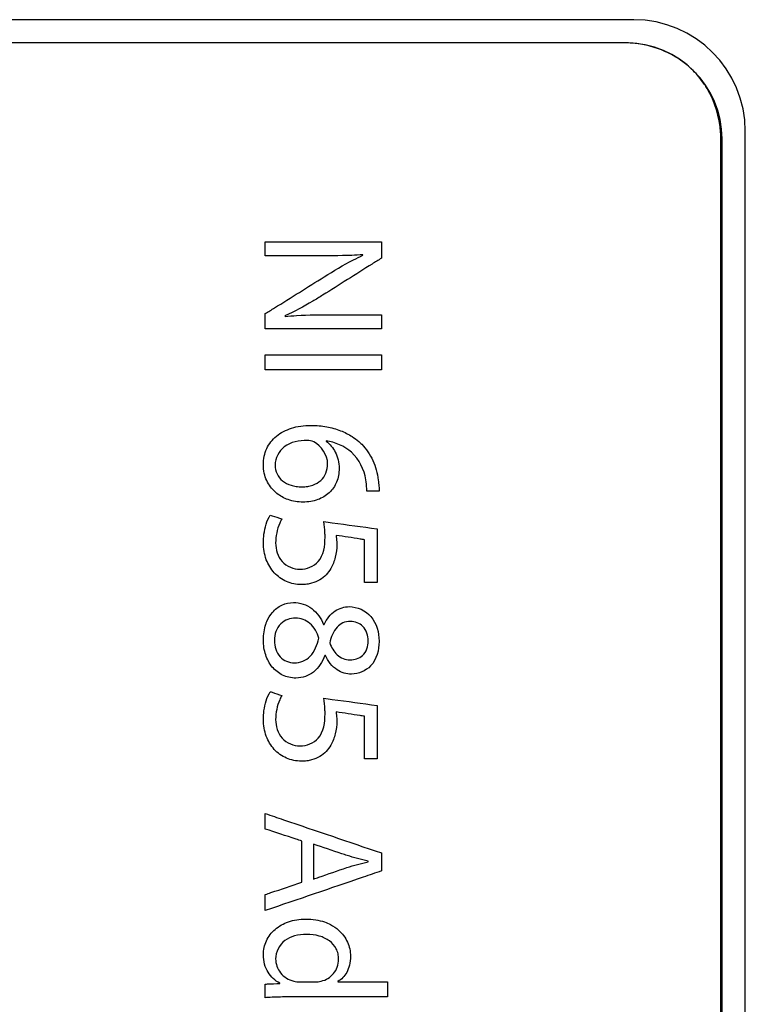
# Model space of a CAD drawing. Header units: inches. Extents: x 0 to 22, y 0 to 17.
# Tile 17 of 29: x 11.121 to 11.589, y 8.639 to 9.275. Entities that reach past the tile are written whole.
import ezdxf

# ---------------------------------------------------------------- set-up
doc = ezdxf.new("R2010")
doc.units = ezdxf.units.IN
doc.header["$LTSCALE"] = 1.21
doc.header["$MEASUREMENT"] = 0
doc.layers.get('0').update_dxf_attribs({"linetype": 'CONTINUOUS'})
doc.layers.add('DATUMCURVES', color=7, linetype='CONTINUOUS')

msp = doc.modelspace()

# ---------------------------------------------------------------- linework, layer by layer
at = {"color": 7, "linetype": 'CONTINUOUS'}
for p, q in [((11.51681, 9.27479), (10.72481, 9.27479)), ((11.51181, 9.25979), (10.72981, 9.25979)), ((11.57381, 7.32179), (11.57381, 9.19779)), ((11.58881, 7.31679), (11.58881, 9.20279))]:
    msp.add_line(p, q, dxfattribs=at)
for centre, radius in [((11.51681, 9.20279), 0.072), ((11.51181, 9.19779), 0.062)]:
    msp.add_arc(centre, radius, 0, 90, dxfattribs=at)
at = {"layer": 'DATUMCURVES', "color": 40, "linetype": 'CONTINUOUS'}
for points, knots in [([(11.5109, 9.25979, 0.394), (11.47023, 9.25979, 0.394), (11.2099, 9.25979, 0.394), (10.94957, 9.25979, 0.394), (10.72991, 9.25979, 0.394)], [0, 0, 0, 0, 0.15625, 1, 1, 1, 1]), ([(11.55879, 9.23794, 0.394), (11.55764, 9.23933, 0.394), (11.55522, 9.242, 0.394), (11.55255, 9.24442, 0.394), (11.55116, 9.24557, 0.394)], [0, 0, 0, 0, 0.499078, 1, 1, 1, 1]), ([(11.57301, 7.32226, 0.394), (11.57301, 7.41994, 0.394), (11.57301, 8.04507, 0.394), (11.57301, 8.6702, 0.394), (11.57301, 9.19765, 0.394)], [0, 0, 0, 0, 0.15625, 1, 1, 1, 1]), ([(11.27921, 9.13145, 0.394), (11.28311, 9.13145, 0.394), (11.30806, 9.13145, 0.394), (11.33301, 9.13145, 0.394), (11.35406, 9.13145, 0.394)], [0, 0, 0, 0, 0.15625, 1, 1, 1, 1]), ([(11.27921, 9.12234, 0.394), (11.27921, 9.12281, 0.394), (11.27921, 9.12585, 0.394), (11.27921, 9.12889, 0.394), (11.27921, 9.13145, 0.394)], [0, 0, 0, 0, 0.15625, 1, 1, 1, 1]), ([(11.35406, 9.13145, 0.394), (11.35406, 9.1309, 0.394), (11.35406, 9.12734, 0.394), (11.35406, 9.12379, 0.394), (11.35406, 9.12079, 0.394)], [0, 0, 0, 0, 0.15625, 1, 1, 1, 1]), ([(11.31119, 9.12234, 0.394), (11.30953, 9.12234, 0.394), (11.29887, 9.12234, 0.394), (11.2882, 9.12234, 0.394), (11.27921, 9.12234, 0.394)], [0, 0, 0, 0, 0.15625, 1, 1, 1, 1]), ([(11.34206, 9.12301, 0.394), (11.33971, 9.12287, 0.394), (11.32943, 9.12237, 0.394), (11.31913, 9.12234, 0.394), (11.31119, 9.12234, 0.394)], [0, 0, 0, 0, 0.228801, 1, 1, 1, 1]), ([(11.35406, 9.12079, 0.394), (11.35209, 9.11955, 0.394), (11.33946, 9.11159, 0.394), (11.32684, 9.10363, 0.394), (11.31619, 9.09692, 0.394)], [0, 0, 0, 0, 0.15625, 1, 1, 1, 1]), ([(11.31719, 9.1088, 0.394), (11.32334, 9.11265, 0.394), (11.33153, 9.11755, 0.394), (11.3401, 9.12174, 0.394), (11.34218, 9.12268, 0.394)], [0, 0, 0, 0, 0.760848, 1, 1, 1, 1]), ([(11.27921, 9.08504, 0.394), (11.28119, 9.08628, 0.394), (11.29385, 9.0942, 0.394), (11.30651, 9.10212, 0.394), (11.31719, 9.1088, 0.394)], [0, 0, 0, 0, 0.15625, 1, 1, 1, 1]), ([(11.31619, 9.09692, 0.394), (11.31407, 9.0956, 0.394), (11.30617, 9.09078, 0.394), (11.29804, 9.08632, 0.394), (11.29187, 9.08359, 0.394)], [0, 0, 0, 0, 0.270389, 1, 1, 1, 1]), ([(11.27921, 9.07526, 0.394), (11.27921, 9.07577, 0.394), (11.27921, 9.07903, 0.394), (11.27921, 9.08229, 0.394), (11.27921, 9.08504, 0.394)], [0, 0, 0, 0, 0.15625, 1, 1, 1, 1]), ([(11.29198, 9.08325, 0.394), (11.29444, 9.08347, 0.394), (11.30464, 9.08423, 0.394), (11.31487, 9.08436, 0.394), (11.32263, 9.08436, 0.394)], [0, 0, 0, 0, 0.24129, 1, 1, 1, 1]), ([(11.32263, 9.08436, 0.394), (11.32427, 9.08436, 0.394), (11.33474, 9.08436, 0.394), (11.34522, 9.08436, 0.394), (11.35406, 9.08436, 0.394)], [0, 0, 0, 0, 0.15625, 1, 1, 1, 1]), ([(11.35406, 9.08436, 0.394), (11.35406, 9.08388, 0.394), (11.35406, 9.08085, 0.394), (11.35406, 9.07782, 0.394), (11.35406, 9.07526, 0.394)], [0, 0, 0, 0, 0.15625, 1, 1, 1, 1]), ([(11.35406, 9.07526, 0.394), (11.35016, 9.07526, 0.394), (11.32521, 9.07526, 0.394), (11.30026, 9.07526, 0.394), (11.27921, 9.07526, 0.394)], [0, 0, 0, 0, 0.15625, 1, 1, 1, 1]), ([(11.27921, 9.04869, 0.394), (11.27921, 9.0492, 0.394), (11.27921, 9.05245, 0.394), (11.27921, 9.05571, 0.394), (11.27921, 9.05845, 0.394)], [0, 0, 0, 0, 0.15625, 1, 1, 1, 1]), ([(11.27921, 9.05845, 0.394), (11.28311, 9.05845, 0.394), (11.30806, 9.05845, 0.394), (11.33301, 9.05845, 0.394), (11.35406, 9.05845, 0.394)], [0, 0, 0, 0, 0.15625, 1, 1, 1, 1]), ([(11.35406, 9.05845, 0.394), (11.35406, 9.05794, 0.394), (11.35406, 9.05469, 0.394), (11.35406, 9.05143, 0.394), (11.35406, 9.04869, 0.394)], [0, 0, 0, 0, 0.15625, 1, 1, 1, 1]), ([(11.35406, 9.04869, 0.394), (11.35016, 9.04869, 0.394), (11.32521, 9.04869, 0.394), (11.30026, 9.04869, 0.394), (11.27921, 9.04869, 0.394)], [0, 0, 0, 0, 0.15625, 1, 1, 1, 1]), ([(11.28667, 8.96899, 0.394), (11.28636, 8.96924, 0.394), (11.28362, 8.97152, 0.394), (11.28038, 8.97583, 0.394), (11.27833, 8.98218, 0.394), (11.27781, 8.9875, 0.394), (11.27833, 8.99289, 0.394), (11.28046, 8.99956, 0.394), (11.28606, 9.00674, 0.394), (11.29441, 9.01091, 0.394), (11.3022, 9.01262, 0.394), (11.30824, 9.013, 0.394), (11.31386, 9.01275, 0.394), (11.32026, 9.01189, 0.394), (11.32758, 9.00985, 0.394), (11.33445, 9.00637, 0.394), (11.33814, 9.00362, 0.394), (11.33947, 9.00247, 0.394)], [0, 0, 0, 0, 0.011926, 0.107532, 0.158269, 0.212906, 0.268751, 0.321384, 0.423797, 0.534839, 0.597203, 0.665255, 0.717783, 0.767754, 0.860949, 0.946761, 1, 1, 1, 1]), ([(11.3063, 9.00324, 0.394), (11.30117, 9.00318, 0.394), (11.2908, 9.00164, 0.394), (11.28554, 8.99173, 0.394), (11.28554, 8.98735, 0.394)], [0, 0, 0, 0, 0.539793, 1, 1, 1, 1]), ([(11.31841, 9.00268, 0.394), (11.32089, 9.00085, 0.394), (11.3241, 8.99698, 0.394), (11.32644, 8.99066, 0.394), (11.32702, 8.98548, 0.394), (11.32658, 8.98058, 0.394), (11.32495, 8.975, 0.394), (11.3208, 8.96893, 0.394), (11.3144, 8.96515, 0.394), (11.30845, 8.96363, 0.394), (11.30356, 8.96324, 0.394), (11.29861, 8.96365, 0.394), (11.29277, 8.96516, 0.394), (11.28884, 8.96727, 0.394), (11.28667, 8.96899, 0.394)], [0, 0, 0, 0, 0.125322, 0.195447, 0.272292, 0.334914, 0.394089, 0.507242, 0.624, 0.687417, 0.755629, 0.82256, 0.888207, 1, 1, 1, 1]), ([(11.34406, 8.97781, 0.394), (11.34302, 8.98438, 0.394), (11.33694, 8.99689, 0.394), (11.32435, 9.00208, 0.394), (11.31841, 9.0029, 0.394)], [0, 0, 0, 0, 0.526167, 1, 1, 1, 1]), ([(11.33947, 9.00247, 0.394), (11.34014, 9.0019, 0.394), (11.34385, 8.99843, 0.394), (11.34798, 8.99227, 0.394), (11.35096, 8.98417, 0.394), (11.35198, 8.97849, 0.394), (11.35253, 8.9739, 0.394), (11.35261, 8.97152, 0.394), (11.35261, 8.97048, 0.394)], [0, 0, 0, 0, 0.073959, 0.427661, 0.610321, 0.799512, 0.912077, 1, 1, 1, 1]), ([(11.28554, 8.98724, 0.394), (11.28554, 8.9853, 0.394), (11.28634, 8.98139, 0.394), (11.2902, 8.97667, 0.394), (11.29488, 8.97436, 0.394), (11.29923, 8.97341, 0.394), (11.30285, 8.97316, 0.394), (11.30645, 8.97341, 0.394), (11.3107, 8.9744, 0.394), (11.31525, 8.97691, 0.394), (11.31877, 8.98201, 0.394), (11.31941, 8.98606, 0.394), (11.31941, 8.98814, 0.394)], [0, 0, 0, 0, 0.117112, 0.230694, 0.354572, 0.423568, 0.498183, 0.572152, 0.639582, 0.760191, 0.874996, 1, 1, 1, 1]), ([(11.34462, 8.97048, 0.394), (11.34465, 8.97101, 0.394), (11.34467, 8.97347, 0.394), (11.34437, 8.97591, 0.394), (11.34406, 8.97781, 0.394)], [0, 0, 0, 0, 0.216894, 1, 1, 1, 1]), ([(11.35261, 8.97048, 0.394), (11.3522, 8.97048, 0.394), (11.34953, 8.97048, 0.394), (11.34687, 8.97048, 0.394), (11.34462, 8.97048, 0.394)], [0, 0, 0, 0, 0.15625, 1, 1, 1, 1]), ([(11.27799, 8.93702, 0.394), (11.27799, 8.9389, 0.394), (11.27843, 8.94509, 0.394), (11.28013, 8.95133, 0.394), (11.28243, 8.95501, 0.394)], [0, 0, 0, 0, 0.302848, 1, 1, 1, 1]), ([(11.28243, 8.95501, 0.394), (11.28282, 8.95488, 0.394), (11.2853, 8.95406, 0.394), (11.28778, 8.95325, 0.394), (11.28987, 8.95256, 0.394)], [0, 0, 0, 0, 0.15625, 1, 1, 1, 1]), ([(11.28987, 8.95256, 0.394), (11.28935, 8.95168, 0.394), (11.287, 8.94683, 0.394), (11.28588, 8.94137, 0.394), (11.28588, 8.93702, 0.394)], [0, 0, 0, 0, 0.190906, 1, 1, 1, 1]), ([(11.31774, 8.94068, 0.394), (11.31774, 8.94168, 0.394), (11.31768, 8.94506, 0.394), (11.31736, 8.94843, 0.394), (11.31696, 8.95079, 0.394)], [0, 0, 0, 0, 0.294349, 1, 1, 1, 1]), ([(11.31696, 8.95079, 0.394), (11.31876, 8.95054, 0.394), (11.33023, 8.94899, 0.394), (11.34171, 8.94743, 0.394), (11.35139, 8.94612, 0.394)], [0, 0, 0, 0, 0.15625, 1, 1, 1, 1]), ([(11.35139, 8.94612, 0.394), (11.35139, 8.94432, 0.394), (11.35139, 8.93281, 0.394), (11.35139, 8.9213, 0.394), (11.35139, 8.91159, 0.394)], [0, 0, 0, 0, 0.15625, 1, 1, 1, 1]), ([(11.3253, 8.93602, 0.394), (11.3253, 8.93326, 0.394), (11.32475, 8.92783, 0.394), (11.32211, 8.9212, 0.394), (11.31859, 8.91623, 0.394), (11.31435, 8.91289, 0.394), (11.30994, 8.91106, 0.394), (11.30593, 8.91028, 0.394), (11.30205, 8.91005, 0.394), (11.29756, 8.91048, 0.394), (11.29128, 8.91245, 0.394), (11.28443, 8.91734, 0.394), (11.27911, 8.92631, 0.394), (11.27799, 8.93336, 0.394), (11.27799, 8.93702, 0.394)], [0, 0, 0, 0, 0.104606, 0.204147, 0.266831, 0.333343, 0.405733, 0.445293, 0.487782, 0.552618, 0.614772, 0.735887, 0.861516, 1, 1, 1, 1]), ([(11.28588, 8.93702, 0.394), (11.28588, 8.9328, 0.394), (11.2885, 8.92379, 0.394), (11.29744, 8.91998, 0.394), (11.30164, 8.92003, 0.394)], [0, 0, 0, 0, 0.501397, 1, 1, 1, 1]), ([(11.30164, 8.92003, 0.394), (11.30586, 8.92003, 0.394), (11.31633, 8.92421, 0.394), (11.31774, 8.93524, 0.394), (11.31774, 8.94068, 0.394)], [0, 0, 0, 0, 0.436472, 1, 1, 1, 1]), ([(11.34317, 8.93912, 0.394), (11.34222, 8.93927, 0.394), (11.33611, 8.94019, 0.394), (11.33, 8.94112, 0.394), (11.32485, 8.9419, 0.394)], [0, 0, 0, 0, 0.15625, 1, 1, 1, 1]), ([(11.32485, 8.9419, 0.394), (11.32503, 8.94055, 0.394), (11.32527, 8.93859, 0.394), (11.3253, 8.93662, 0.394), (11.3253, 8.93602, 0.394)], [0, 0, 0, 0, 0.693193, 1, 1, 1, 1]), ([(11.34317, 8.91159, 0.394), (11.34317, 8.91302, 0.394), (11.34317, 8.9222, 0.394), (11.34317, 8.93138, 0.394), (11.34317, 8.93912, 0.394)], [0, 0, 0, 0, 0.15625, 1, 1, 1, 1]), ([(11.35139, 8.91159, 0.394), (11.35097, 8.91159, 0.394), (11.34823, 8.91159, 0.394), (11.34549, 8.91159, 0.394), (11.34317, 8.91159, 0.394)], [0, 0, 0, 0, 0.15625, 1, 1, 1, 1]), ([(11.28023, 8.88632, 0.394), (11.28111, 8.88841, 0.394), (11.28363, 8.89268, 0.394), (11.28962, 8.89743, 0.394), (11.29486, 8.89857, 0.394), (11.29742, 8.89857, 0.394)], [0, 0, 0, 0, 0.304154, 0.655524, 1, 1, 1, 1]), ([(11.29742, 8.89857, 0.394), (11.30153, 8.89857, 0.394), (11.31027, 8.8958, 0.394), (11.31515, 8.88832, 0.394), (11.31685, 8.88435, 0.394)], [0, 0, 0, 0, 0.487679, 1, 1, 1, 1]), ([(11.31719, 8.88435, 0.394), (11.31879, 8.88779, 0.394), (11.32315, 8.89374, 0.394), (11.33026, 8.8959, 0.394), (11.3334, 8.8959, 0.394)], [0, 0, 0, 0, 0.546697, 1, 1, 1, 1]), ([(11.3334, 8.8959, 0.394), (11.3385, 8.8959, 0.394), (11.34969, 8.89068, 0.394), (11.35261, 8.87917, 0.394), (11.35261, 8.87358, 0.394)], [0, 0, 0, 0, 0.477183, 1, 1, 1, 1]), ([(11.31763, 8.86436, 0.394), (11.31605, 8.86034, 0.394), (11.31251, 8.85464, 0.394), (11.3051, 8.85044, 0.394), (11.2995, 8.84958, 0.394), (11.29449, 8.85012, 0.394), (11.28898, 8.852, 0.394), (11.28316, 8.85666, 0.394), (11.27967, 8.86333, 0.394), (11.27823, 8.8694, 0.394), (11.27786, 8.87447, 0.394), (11.27823, 8.87959, 0.394), (11.27917, 8.88357, 0.394), (11.27998, 8.88572, 0.394), (11.28023, 8.88632, 0.394)], [0, 0, 0, 0, 0.177146, 0.258047, 0.342005, 0.404293, 0.463262, 0.578265, 0.699357, 0.764397, 0.832876, 0.906495, 0.973603, 1, 1, 1, 1]), ([(11.29875, 8.88845, 0.394), (11.29536, 8.88861, 0.394), (11.2876, 8.88577, 0.394), (11.28509, 8.87795, 0.394), (11.28509, 8.87413, 0.394)], [0, 0, 0, 0, 0.470561, 1, 1, 1, 1]), ([(11.31375, 8.87546, 0.394), (11.3127, 8.87907, 0.394), (11.30927, 8.88581, 0.394), (11.302, 8.88845, 0.394), (11.29875, 8.88845, 0.394)], [0, 0, 0, 0, 0.53668, 1, 1, 1, 1]), ([(11.34562, 8.8738, 0.394), (11.34562, 8.87711, 0.394), (11.34402, 8.88233, 0.394), (11.33856, 8.88583, 0.394), (11.33394, 8.88661, 0.394), (11.32916, 8.88582, 0.394), (11.32357, 8.8814, 0.394), (11.3217, 8.87617, 0.394), (11.32074, 8.87258, 0.394)], [0, 0, 0, 0, 0.251309, 0.362629, 0.476604, 0.600687, 0.718319, 1, 1, 1, 1]), ([(11.28509, 8.87402, 0.394), (11.28509, 8.87031, 0.394), (11.28713, 8.86263, 0.394), (11.29463, 8.85959, 0.394), (11.29797, 8.85959, 0.394)], [0, 0, 0, 0, 0.525683, 1, 1, 1, 1]), ([(11.29797, 8.85959, 0.394), (11.30163, 8.85959, 0.394), (11.30995, 8.86321, 0.394), (11.31257, 8.87132, 0.394), (11.31375, 8.87546, 0.394)], [0, 0, 0, 0, 0.459126, 1, 1, 1, 1]), ([(11.35261, 8.87346, 0.394), (11.35261, 8.86789, 0.394), (11.34978, 8.85685, 0.394), (11.3361, 8.85101, 0.394), (11.32425, 8.85446, 0.394), (11.31966, 8.86071, 0.394), (11.31797, 8.86436, 0.394)], [0, 0, 0, 0, 0.322754, 0.581436, 0.766769, 1, 1, 1, 1]), ([(11.32074, 8.87258, 0.394), (11.32173, 8.86967, 0.394), (11.32407, 8.86547, 0.394), (11.32929, 8.86212, 0.394), (11.33376, 8.86134, 0.394), (11.33819, 8.86202, 0.394), (11.34386, 8.86503, 0.394), (11.34562, 8.87035, 0.394), (11.34562, 8.87369, 0.394)], [0, 0, 0, 0, 0.250326, 0.368856, 0.493473, 0.610754, 0.728278, 1, 1, 1, 1]), ([(11.27799, 8.82302, 0.394), (11.27799, 8.8249, 0.394), (11.27843, 8.83109, 0.394), (11.28013, 8.83733, 0.394), (11.28243, 8.841, 0.394)], [0, 0, 0, 0, 0.302868, 1, 1, 1, 1]), ([(11.28243, 8.841, 0.394), (11.28282, 8.84088, 0.394), (11.2853, 8.84006, 0.394), (11.28778, 8.83925, 0.394), (11.28987, 8.83856, 0.394)], [0, 0, 0, 0, 0.15625, 1, 1, 1, 1]), ([(11.28987, 8.83856, 0.394), (11.28935, 8.83768, 0.394), (11.287, 8.83283, 0.394), (11.28588, 8.82737, 0.394), (11.28588, 8.82302, 0.394)], [0, 0, 0, 0, 0.190939, 1, 1, 1, 1]), ([(11.31774, 8.82668, 0.394), (11.31774, 8.82768, 0.394), (11.31768, 8.83106, 0.394), (11.31736, 8.83443, 0.394), (11.31696, 8.83679, 0.394)], [0, 0, 0, 0, 0.294176, 1, 1, 1, 1]), ([(11.31696, 8.83679, 0.394), (11.31876, 8.83654, 0.394), (11.33023, 8.83499, 0.394), (11.34171, 8.83343, 0.394), (11.35139, 8.83212, 0.394)], [0, 0, 0, 0, 0.15625, 1, 1, 1, 1]), ([(11.35139, 8.83212, 0.394), (11.35139, 8.83032, 0.394), (11.35139, 8.81881, 0.394), (11.35139, 8.8073, 0.394), (11.35139, 8.79759, 0.394)], [0, 0, 0, 0, 0.15625, 1, 1, 1, 1]), ([(11.3253, 8.82202, 0.394), (11.3253, 8.81926, 0.394), (11.32475, 8.81383, 0.394), (11.32211, 8.8072, 0.394), (11.31859, 8.80223, 0.394), (11.31435, 8.79888, 0.394), (11.30994, 8.79705, 0.394), (11.30593, 8.79627, 0.394), (11.30205, 8.79603, 0.394), (11.29756, 8.79647, 0.394), (11.29127, 8.79844, 0.394), (11.28443, 8.80334, 0.394), (11.27911, 8.81231, 0.394), (11.27799, 8.81937, 0.394), (11.27799, 8.82302, 0.394)], [0, 0, 0, 0, 0.104588, 0.204112, 0.266807, 0.333345, 0.405746, 0.445304, 0.487786, 0.552612, 0.614767, 0.73592, 0.861585, 1, 1, 1, 1]), ([(11.28588, 8.82302, 0.394), (11.28588, 8.81879, 0.394), (11.28849, 8.80978, 0.394), (11.29744, 8.80598, 0.394), (11.30164, 8.80603, 0.394)], [0, 0, 0, 0, 0.501535, 1, 1, 1, 1]), ([(11.30164, 8.80603, 0.394), (11.30586, 8.80603, 0.394), (11.31633, 8.81021, 0.394), (11.31774, 8.82124, 0.394), (11.31774, 8.82668, 0.394)], [0, 0, 0, 0, 0.43646, 1, 1, 1, 1]), ([(11.34317, 8.82514, 0.394), (11.34222, 8.82528, 0.394), (11.33611, 8.8262, 0.394), (11.33, 8.82713, 0.394), (11.32485, 8.8279, 0.394)], [0, 0, 0, 0, 0.15625, 1, 1, 1, 1]), ([(11.32485, 8.8279, 0.394), (11.32503, 8.82655, 0.394), (11.32527, 8.82459, 0.394), (11.3253, 8.82262, 0.394), (11.3253, 8.82202, 0.394)], [0, 0, 0, 0, 0.694084, 1, 1, 1, 1]), ([(11.34317, 8.79759, 0.394), (11.34317, 8.79902, 0.394), (11.34317, 8.80821, 0.394), (11.34317, 8.81739, 0.394), (11.34317, 8.82514, 0.394)], [0, 0, 0, 0, 0.15625, 1, 1, 1, 1]), ([(11.35139, 8.79759, 0.394), (11.35097, 8.79759, 0.394), (11.34823, 8.79759, 0.394), (11.34549, 8.79759, 0.394), (11.34317, 8.79759, 0.394)], [0, 0, 0, 0, 0.15625, 1, 1, 1, 1]), ([(11.27921, 8.75235, 0.394), (11.27921, 8.75287, 0.394), (11.27921, 8.7562, 0.394), (11.27921, 8.75953, 0.394), (11.27921, 8.76234, 0.394)], [0, 0, 0, 0, 0.15625, 1, 1, 1, 1]), ([(11.27921, 8.76234, 0.394), (11.28311, 8.76101, 0.394), (11.30806, 8.75254, 0.394), (11.33301, 8.74407, 0.394), (11.35406, 8.73692, 0.394)], [0, 0, 0, 0, 0.15625, 1, 1, 1, 1]), ([(11.30275, 8.74457, 0.394), (11.30152, 8.74498, 0.394), (11.29368, 8.74757, 0.394), (11.28583, 8.75017, 0.394), (11.27921, 8.75235, 0.394)], [0, 0, 0, 0, 0.15625, 1, 1, 1, 1]), ([(11.30275, 8.71804, 0.394), (11.30275, 8.71942, 0.394), (11.30275, 8.72826, 0.394), (11.30275, 8.73711, 0.394), (11.30275, 8.74457, 0.394)], [0, 0, 0, 0, 0.15625, 1, 1, 1, 1]), ([(11.33196, 8.73524, 0.394), (11.33083, 8.73562, 0.394), (11.32361, 8.73807, 0.394), (11.31639, 8.74051, 0.394), (11.3103, 8.74258, 0.394)], [0, 0, 0, 0, 0.15625, 1, 1, 1, 1]), ([(11.3103, 8.74258, 0.394), (11.3103, 8.7414, 0.394), (11.3103, 8.73389, 0.394), (11.3103, 8.72637, 0.394), (11.3103, 8.72003, 0.394)], [0, 0, 0, 0, 0.15625, 1, 1, 1, 1]), ([(11.35406, 8.73692, 0.394), (11.35406, 8.73631, 0.394), (11.35406, 8.73242, 0.394), (11.35406, 8.72854, 0.394), (11.35406, 8.72526, 0.394)], [0, 0, 0, 0, 0.15625, 1, 1, 1, 1]), ([(11.3103, 8.72003, 0.394), (11.31143, 8.72042, 0.394), (11.31861, 8.7229, 0.394), (11.32579, 8.72539, 0.394), (11.33185, 8.72748, 0.394)], [0, 0, 0, 0, 0.15625, 1, 1, 1, 1]), ([(11.35406, 8.72526, 0.394), (11.35016, 8.72393, 0.394), (11.32521, 8.71541, 0.394), (11.30026, 8.70689, 0.394), (11.27921, 8.6997, 0.394)], [0, 0, 0, 0, 0.15625, 1, 1, 1, 1]), ([(11.27921, 8.71004, 0.394), (11.28043, 8.71045, 0.394), (11.28828, 8.71312, 0.394), (11.29613, 8.71579, 0.394), (11.30275, 8.71804, 0.394)], [0, 0, 0, 0, 0.15625, 1, 1, 1, 1]), ([(11.27921, 8.6997, 0.394), (11.27921, 8.70024, 0.394), (11.27921, 8.70369, 0.394), (11.27921, 8.70713, 0.394), (11.27921, 8.71004, 0.394)], [0, 0, 0, 0, 0.15625, 1, 1, 1, 1]), ([(11.28853, 8.65292, 0.394), (11.28548, 8.65445, 0.394), (11.28136, 8.6583, 0.394), (11.27848, 8.66512, 0.394), (11.27778, 8.67066, 0.394), (11.27831, 8.67585, 0.394), (11.28029, 8.68176, 0.394), (11.28528, 8.68824, 0.394), (11.29265, 8.69226, 0.394), (11.29956, 8.69396, 0.394), (11.30549, 8.69438, 0.394), (11.31156, 8.69397, 0.394), (11.31692, 8.69266, 0.394), (11.32003, 8.69132, 0.394), (11.32128, 8.69067, 0.394)], [0, 0, 0, 0, 0.130663, 0.202238, 0.28114, 0.341783, 0.400615, 0.518123, 0.644741, 0.714414, 0.789467, 0.871483, 0.946435, 1, 1, 1, 1]), ([(11.32128, 8.69067, 0.394), (11.32315, 8.68969, 0.394), (11.3276, 8.68669, 0.394), (11.33185, 8.68101, 0.394), (11.33385, 8.67492, 0.394), (11.33437, 8.66982, 0.394), (11.33378, 8.66461, 0.394), (11.33157, 8.6587, 0.394), (11.32844, 8.65524, 0.394), (11.32607, 8.65393, 0.394)], [0, 0, 0, 0, 0.142166, 0.358747, 0.465592, 0.573968, 0.704029, 0.816326, 1, 1, 1, 1]), ([(11.2981, 8.68333, 0.394), (11.29583, 8.68271, 0.394), (11.28947, 8.68006, 0.394), (11.28588, 8.67289, 0.394), (11.28588, 8.66848, 0.394)], [0, 0, 0, 0, 0.347221, 1, 1, 1, 1]), ([(11.3153, 8.65414, 0.394), (11.31831, 8.65486, 0.394), (11.32268, 8.65751, 0.394), (11.32595, 8.66316, 0.394), (11.32671, 8.66773, 0.394), (11.32627, 8.6718, 0.394), (11.3247, 8.67613, 0.394), (11.32072, 8.68063, 0.394), (11.31383, 8.68373, 0.394), (11.306, 8.68467, 0.394), (11.30063, 8.68402, 0.394), (11.2981, 8.68333, 0.394)], [0, 0, 0, 0, 0.164596, 0.250187, 0.342081, 0.406295, 0.466551, 0.584974, 0.714168, 0.860996, 1, 1, 1, 1]), ([(11.28588, 8.66848, 0.394), (11.28588, 8.66532, 0.394), (11.28817, 8.65858, 0.394), (11.29427, 8.65495, 0.394), (11.29753, 8.65414, 0.394)], [0, 0, 0, 0, 0.484766, 1, 1, 1, 1]), ([(11.27921, 8.65226, 0.394), (11.27969, 8.65228, 0.394), (11.2828, 8.65243, 0.394), (11.28591, 8.65258, 0.394), (11.28853, 8.6527, 0.394)], [0, 0, 0, 0, 0.15625, 1, 1, 1, 1]), ([(11.27921, 8.64348, 0.394), (11.27921, 8.64394, 0.394), (11.27921, 8.64686, 0.394), (11.27921, 8.64979, 0.394), (11.27921, 8.65226, 0.394)], [0, 0, 0, 0, 0.15625, 1, 1, 1, 1]), ([(11.30175, 8.65369, 0.394), (11.30224, 8.65369, 0.394), (11.30535, 8.65369, 0.394), (11.30846, 8.65369, 0.394), (11.31108, 8.65369, 0.394)], [0, 0, 0, 0, 0.15625, 1, 1, 1, 1]), ([(11.32607, 8.65369, 0.394), (11.32774, 8.65369, 0.394), (11.3384, 8.65369, 0.394), (11.34906, 8.65369, 0.394), (11.35805, 8.65369, 0.394)], [0, 0, 0, 0, 0.15625, 1, 1, 1, 1]), ([(11.35805, 8.65369, 0.394), (11.35805, 8.65319, 0.394), (11.35805, 8.64993, 0.394), (11.35805, 8.64668, 0.394), (11.35805, 8.64393, 0.394)], [0, 0, 0, 0, 0.15625, 1, 1, 1, 1]), ([(11.29309, 8.64393, 0.394), (11.28948, 8.64393, 0.394), (11.28484, 8.64387, 0.394), (11.28022, 8.64358, 0.394), (11.27921, 8.64348, 0.394)], [0, 0, 0, 0, 0.780425, 1, 1, 1, 1]), ([(11.35805, 8.64393, 0.394), (11.35467, 8.64393, 0.394), (11.33302, 8.64393, 0.394), (11.31136, 8.64393, 0.394), (11.29309, 8.64393, 0.394)], [0, 0, 0, 0, 0.15625, 1, 1, 1, 1])]:
    msp.add_open_spline(points, degree=3, knots=knots, dxfattribs=at)
for points in [[(11.51162, 9.25979, 0.394), (11.51138, 9.25979, 0.394), (11.51114, 9.25979, 0.394), (11.5109, 9.25979, 0.394)], [(11.51539, 9.25967, 0.394), (11.51413, 9.25975, 0.394), (11.51287, 9.25979, 0.394), (11.51162, 9.25979, 0.394)], [(11.52473, 9.25833, 0.394), (11.52163, 9.25902, 0.394), (11.51851, 9.25946, 0.394), (11.51539, 9.25967, 0.394)], [(11.52656, 9.2579, 0.394), (11.52595, 9.25805, 0.394), (11.52534, 9.2582, 0.394), (11.52473, 9.25833, 0.394)], [(11.53744, 9.25409, 0.394), (11.53393, 9.25569, 0.394), (11.53027, 9.25697, 0.394), (11.52656, 9.2579, 0.394)], [(11.53982, 9.25295, 0.394), (11.53904, 9.25335, 0.394), (11.53824, 9.25373, 0.394), (11.53744, 9.25409, 0.394)], [(11.54964, 9.24679, 0.394), (11.54657, 9.24915, 0.394), (11.54328, 9.25121, 0.394), (11.53982, 9.25295, 0.394)], [(11.55116, 9.24557, 0.394), (11.55066, 9.24598, 0.394), (11.55015, 9.24639, 0.394), (11.54964, 9.24679, 0.394)], [(11.56236, 9.23314, 0.394), (11.56125, 9.2348, 0.394), (11.56006, 9.2364, 0.394), (11.55879, 9.23794, 0.394)], [(11.56413, 9.23033, 0.394), (11.56357, 9.23128, 0.394), (11.56298, 9.23222, 0.394), (11.56236, 9.23314, 0.394)], [(11.57289, 9.20215, 0.394), (11.57226, 9.21188, 0.394), (11.56923, 9.22173, 0.394), (11.56413, 9.23033, 0.394)], [(11.57301, 9.19837, 0.394), (11.57301, 9.19963, 0.394), (11.57297, 9.20089, 0.394), (11.57289, 9.20215, 0.394)], [(11.57301, 9.19765, 0.394), (11.57301, 9.19789, 0.394), (11.57301, 9.19813, 0.394), (11.57301, 9.19837, 0.394)], [(11.34218, 9.12268, 0.394), (11.34214, 9.12279, 0.394), (11.3421, 9.1229, 0.394), (11.34206, 9.12301, 0.394)], [(11.29187, 9.08359, 0.394), (11.29191, 9.08347, 0.394), (11.29194, 9.08336, 0.394), (11.29198, 9.08325, 0.394)], [(11.31053, 9.00223, 0.394), (11.30923, 9.00288, 0.394), (11.30775, 9.00324, 0.394), (11.3063, 9.00324, 0.394)], [(11.31941, 8.98814, 0.394), (11.31941, 8.99369, 0.394), (11.31549, 8.99974, 0.394), (11.31053, 9.00223, 0.394)], [(11.31841, 9.0029, 0.394), (11.31841, 9.00283, 0.394), (11.31841, 9.00275, 0.394), (11.31841, 9.00268, 0.394)], [(11.28554, 8.98735, 0.394), (11.28554, 8.98732, 0.394), (11.28554, 8.98728, 0.394), (11.28554, 8.98724, 0.394)], [(11.31685, 8.88435, 0.394), (11.31697, 8.88435, 0.394), (11.31708, 8.88435, 0.394), (11.31719, 8.88435, 0.394)], [(11.28509, 8.87413, 0.394), (11.28509, 8.87409, 0.394), (11.28509, 8.87405, 0.394), (11.28509, 8.87402, 0.394)], [(11.34562, 8.87369, 0.394), (11.34562, 8.87373, 0.394), (11.34562, 8.87377, 0.394), (11.34562, 8.8738, 0.394)], [(11.35261, 8.87358, 0.394), (11.35261, 8.87354, 0.394), (11.35261, 8.8735, 0.394), (11.35261, 8.87346, 0.394)], [(11.31797, 8.86436, 0.394), (11.31785, 8.86436, 0.394), (11.31774, 8.86436, 0.394), (11.31763, 8.86436, 0.394)], [(11.34551, 8.73158, 0.394), (11.34095, 8.73263, 0.394), (11.33642, 8.73383, 0.394), (11.33196, 8.73524, 0.394)], [(11.33185, 8.72748, 0.394), (11.33635, 8.72891, 0.394), (11.34093, 8.73008, 0.394), (11.34551, 8.73125, 0.394)], [(11.34551, 8.73125, 0.394), (11.34551, 8.73136, 0.394), (11.34551, 8.73147, 0.394), (11.34551, 8.73158, 0.394)], [(11.28853, 8.6527, 0.394), (11.28853, 8.65278, 0.394), (11.28853, 8.65285, 0.394), (11.28853, 8.65292, 0.394)], [(11.29753, 8.65414, 0.394), (11.2989, 8.65379, 0.394), (11.30034, 8.65369, 0.394), (11.30175, 8.65369, 0.394)], [(11.31108, 8.65369, 0.394), (11.3125, 8.65369, 0.394), (11.31393, 8.65379, 0.394), (11.3153, 8.65414, 0.394)], [(11.32607, 8.65393, 0.394), (11.32607, 8.65385, 0.394), (11.32607, 8.65377, 0.394), (11.32607, 8.65369, 0.394)]]:
    msp.add_open_spline(points, degree=3, dxfattribs=at)

doc.saveas('drawing.dxf')
